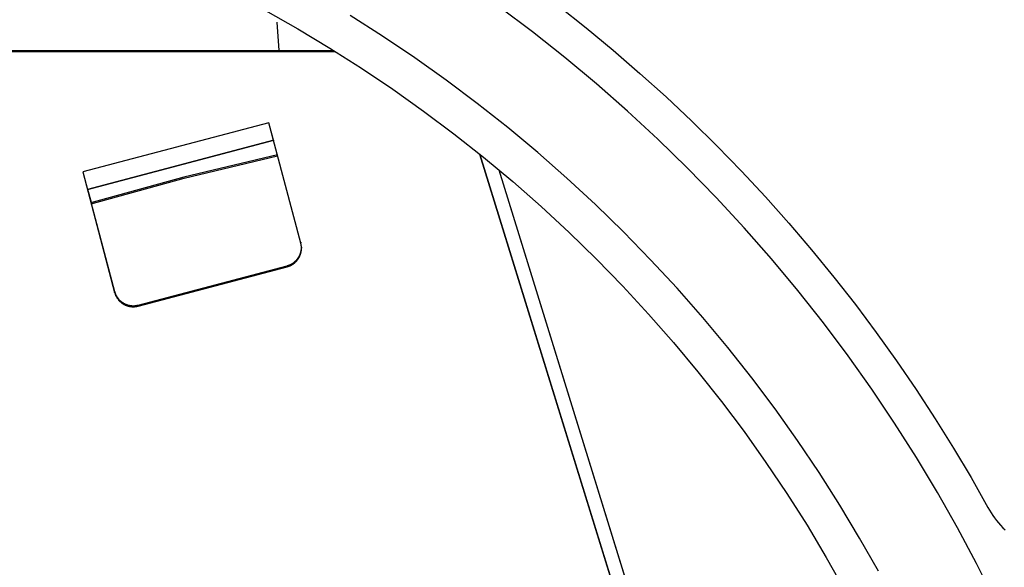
# Model space of a CAD drawing. Header units: millimetres. Extents: x -7950 to -6950, y 4408 to 5408.
# Tile 102 of 111: x -7137 to -7086, y 5152 to 5180. Entities that reach past the tile are written whole.
import ezdxf

# ---------------------------------------------------------------- set-up
doc = ezdxf.new("R2010")
doc.units = ezdxf.units.MM
doc.layers.add('SHOW Mini_Barndoor 002', color=7, linetype='Continuous', true_color=0x000000)

msp = doc.modelspace()

# ---------------------------------------------------------------- linework, layer by layer
at = {"layer": 'SHOW Mini_Barndoor 002', "color": 18, "lineweight": -3, "true_color": 0x000000}
for points in [[(-7124.65, 5180.533), (-7122.96, 5179.576), (-7121.289, 5178.573), (-7119.64, 5177.525), (-7118.014, 5176.432), (-7116.413, 5175.295), (-7114.838, 5174.114), (-7113.292, 5172.892), (-7111.776, 5171.628), (-7110.292, 5170.324), (-7108.84, 5168.982), (-7107.424, 5167.601), (-7106.044, 5166.185), (-7104.701, 5164.734), (-7103.397, 5163.249), (-7102.134, 5161.733), (-7100.911, 5160.187), (-7099.731, 5158.612), (-7098.594, 5157.011), (-7097.501, 5155.385), (-7096.452, 5153.736), (-7095.449, 5152.066), (-7094.493, 5150.376)], [(-7086.691, 5149.872), (-7087.631, 5151.746), (-7088.621, 5153.603), (-7089.662, 5155.441), (-7090.752, 5157.258), (-7091.893, 5159.051), (-7093.082, 5160.82), (-7094.319, 5162.562), (-7095.602, 5164.274), (-7096.932, 5165.956), (-7098.307, 5167.605), (-7099.725, 5169.22), (-7101.185, 5170.798), (-7102.686, 5172.339), (-7104.227, 5173.84), (-7105.806, 5175.301), (-7107.42, 5176.719), (-7109.069, 5178.093), (-7110.751, 5179.423), (-7112.464, 5180.707)], [(-7109.396, 5180.777), (-7107.957, 5179.638), (-7106.542, 5178.466), (-7105.152, 5177.264), (-7103.789, 5176.033), (-7102.453, 5174.772), (-7101.145, 5173.484), (-7099.866, 5172.168), (-7098.617, 5170.827), (-7097.399, 5169.46), (-7096.212, 5168.07), (-7095.057, 5166.657), (-7093.934, 5165.222), (-7092.845, 5163.766), (-7091.79, 5162.29), (-7090.769, 5160.797), (-7089.782, 5159.286), (-7088.831, 5157.759), (-7087.915, 5156.217), (-7087.035, 5154.662)], [(-7092.74, 5151.339), (-7093.722, 5153.073), (-7094.751, 5154.787), (-7095.827, 5156.48), (-7096.948, 5158.148), (-7098.115, 5159.791), (-7099.326, 5161.407), (-7100.581, 5162.994), (-7101.878, 5164.55), (-7103.216, 5166.073), (-7104.593, 5167.562), (-7106.01, 5169.016), (-7107.463, 5170.432), (-7108.953, 5171.81), (-7110.476, 5173.148), (-7112.032, 5174.444), (-7113.618, 5175.699), (-7115.234, 5176.91), (-7116.877, 5178.077), (-7118.546, 5179.199), (-7120.238, 5180.275)], [(-7123.938, 5178.457), (-7124.044, 5179.929)], [(-7198.766, 5178.456), (-7121.101, 5178.456)], [(-7198.769, 5178.404), (-7121.016, 5178.404)], [(-7124.468, 5174.693), (-7134.163, 5172.132)], [(-7124.238, 5173.852), (-7124.468, 5174.693)], [(-7122.806, 5168.418), (-7124.468, 5174.693)], [(-7133.907, 5171.219), (-7124.214, 5173.78)], [(-7124.213, 5173.779), (-7133.907, 5171.217)], [(-7124.026, 5173.025), (-7128.889, 5171.856), (-7133.737, 5170.524)], [(-7133.724, 5170.475), (-7128.876, 5171.807), (-7124.013, 5172.975)], [(-7113.501, 5173.061), (-7088.294, 5091.541)], [(-7113.48, 5173.044), (-7088.286, 5091.567)], [(-7134.163, 5172.132), (-7133.986, 5171.481), (-7133.929, 5171.28), (-7133.92, 5171.252), (-7133.914, 5171.232), (-7133.911, 5171.225), (-7133.91, 5171.223), (-7133.909, 5171.221), (-7133.909, 5171.22), (-7133.909, 5171.219), (-7133.908, 5171.219), (-7133.908, 5171.219), (-7133.908, 5171.218), (-7133.908, 5171.218), (-7133.908, 5171.218), (-7133.908, 5171.218), (-7133.908, 5171.218), (-7133.908, 5171.218), (-7133.907, 5171.217), (-7133.907, 5171.217), (-7133.907, 5171.217), (-7133.907, 5171.217)], [(-7134.163, 5172.132), (-7132.5, 5165.857)], [(-7112.502, 5172.241), (-7087.924, 5092.81)], [(-7087.916, 5092.837), (-7112.48, 5172.223)], [(-7133.907, 5171.217), (-7133.907, 5171.217), (-7133.907, 5171.217), (-7133.907, 5171.217), (-7133.907, 5171.217), (-7133.907, 5171.217), (-7133.907, 5171.217), (-7133.907, 5171.217), (-7133.907, 5171.217), (-7133.907, 5171.217), (-7133.907, 5171.217), (-7133.907, 5171.217), (-7133.907, 5171.217), (-7133.907, 5171.217), (-7133.907, 5171.217), (-7133.907, 5171.217), (-7133.907, 5171.217), (-7133.907, 5171.217), (-7133.907, 5171.217), (-7133.907, 5171.217), (-7133.907, 5171.217), (-7133.907, 5171.217), (-7133.907, 5171.217), (-7133.907, 5171.217), (-7133.907, 5171.217), (-7133.907, 5171.217), (-7133.907, 5171.217), (-7133.907, 5171.217), (-7133.907, 5171.217), (-7133.907, 5171.218), (-7133.907, 5171.218), (-7133.907, 5171.218), (-7133.907, 5171.218), (-7133.907, 5171.218), (-7133.907, 5171.218), (-7133.907, 5171.218), (-7133.907, 5171.218), (-7133.907, 5171.218), (-7133.907, 5171.218), (-7133.907, 5171.218), (-7133.907, 5171.218), (-7133.907, 5171.218), (-7133.907, 5171.218), (-7133.907, 5171.218), (-7133.907, 5171.218), (-7133.907, 5171.218), (-7133.907, 5171.218), (-7133.907, 5171.218), (-7133.907, 5171.218), (-7133.907, 5171.218), (-7133.907, 5171.218), (-7133.907, 5171.219), (-7133.907, 5171.219), (-7133.907, 5171.219)], [(-7133.907, 5171.219), (-7132.5, 5165.909)], [(-7133.704, 5170.533), (-7133.887, 5171.224)], [(-7133.874, 5171.226), (-7133.874, 5171.227)], [(-7123.517, 5167.25), (-7123.498, 5167.255), (-7123.48, 5167.26), (-7123.461, 5167.266), (-7123.443, 5167.272), (-7123.425, 5167.279), (-7123.406, 5167.286), (-7123.388, 5167.293), (-7123.369, 5167.301), (-7123.351, 5167.309), (-7123.333, 5167.318), (-7123.315, 5167.327), (-7123.297, 5167.337), (-7123.279, 5167.346), (-7123.262, 5167.357), (-7123.244, 5167.367), (-7123.227, 5167.378), (-7123.209, 5167.39), (-7123.192, 5167.402), (-7123.175, 5167.414), (-7123.159, 5167.427), (-7123.142, 5167.44), (-7123.126, 5167.453), (-7123.11, 5167.467), (-7123.095, 5167.481), (-7123.079, 5167.495), (-7123.064, 5167.51), (-7123.049, 5167.525), (-7123.035, 5167.541), (-7123.021, 5167.557), (-7123.007, 5167.573), (-7122.993, 5167.589), (-7122.98, 5167.606), (-7122.967, 5167.623), (-7122.955, 5167.64), (-7122.943, 5167.658), (-7122.931, 5167.675), (-7122.92, 5167.693), (-7122.909, 5167.711), (-7122.899, 5167.73), (-7122.889, 5167.748), (-7122.879, 5167.767), (-7122.87, 5167.786), (-7122.861, 5167.805), (-7122.852, 5167.824), (-7122.844, 5167.843), (-7122.837, 5167.863), (-7122.83, 5167.882), (-7122.823, 5167.902), (-7122.817, 5167.921), (-7122.811, 5167.941), (-7122.806, 5167.961), (-7122.801, 5167.981), (-7122.796, 5168), (-7122.792, 5168.02), (-7122.788, 5168.04), (-7122.785, 5168.06), (-7122.782, 5168.079), (-7122.779, 5168.099), (-7122.777, 5168.118), (-7122.776, 5168.138), (-7122.774, 5168.157), (-7122.773, 5168.177), (-7122.773, 5168.196), (-7122.773, 5168.215)], [(-7122.806, 5168.47), (-7122.806, 5168.418)], [(-7122.773, 5168.163), (-7122.773, 5168.195), (-7122.775, 5168.227), (-7122.777, 5168.259), (-7122.781, 5168.291), (-7122.786, 5168.323), (-7122.791, 5168.355), (-7122.798, 5168.387), (-7122.806, 5168.418)], [(-7122.773, 5168.215), (-7122.773, 5168.163)], [(-7123.517, 5167.197), (-7123.498, 5167.202), (-7123.48, 5167.208), (-7123.461, 5167.214), (-7123.443, 5167.22), (-7123.425, 5167.226), (-7123.406, 5167.234), (-7123.388, 5167.241), (-7123.369, 5167.249), (-7123.351, 5167.257), (-7123.333, 5167.266), (-7123.315, 5167.275), (-7123.297, 5167.284), (-7123.279, 5167.294), (-7123.262, 5167.304), (-7123.244, 5167.315), (-7123.227, 5167.326), (-7123.209, 5167.338), (-7123.192, 5167.349), (-7123.175, 5167.362), (-7123.159, 5167.374), (-7123.142, 5167.387), (-7123.126, 5167.401), (-7123.11, 5167.414), (-7123.095, 5167.429), (-7123.079, 5167.443), (-7123.064, 5167.458), (-7123.049, 5167.473), (-7123.035, 5167.489), (-7123.021, 5167.504), (-7123.007, 5167.52), (-7122.993, 5167.537), (-7122.98, 5167.554), (-7122.967, 5167.57), (-7122.955, 5167.588), (-7122.943, 5167.605), (-7122.931, 5167.623), (-7122.92, 5167.641), (-7122.909, 5167.659), (-7122.899, 5167.677), (-7122.889, 5167.696), (-7122.879, 5167.715), (-7122.87, 5167.734), (-7122.861, 5167.753), (-7122.852, 5167.772), (-7122.844, 5167.791), (-7122.837, 5167.81), (-7122.83, 5167.83), (-7122.823, 5167.85), (-7122.817, 5167.869), (-7122.811, 5167.889), (-7122.806, 5167.909), (-7122.801, 5167.928), (-7122.796, 5167.948), (-7122.792, 5167.968), (-7122.788, 5167.988), (-7122.785, 5168.007), (-7122.782, 5168.027), (-7122.779, 5168.047), (-7122.777, 5168.066), (-7122.776, 5168.086), (-7122.774, 5168.105), (-7122.773, 5168.124), (-7122.773, 5168.144), (-7122.773, 5168.163)], [(-7131.278, 5165.199), (-7123.517, 5167.25)], [(-7131.278, 5165.147), (-7123.517, 5167.197)], [(-7123.517, 5167.197), (-7123.517, 5167.25)], [(-7132.5, 5165.857), (-7132.5, 5165.909)], [(-7132.5, 5165.909), (-7132.494, 5165.888), (-7132.488, 5165.866), (-7132.481, 5165.845), (-7132.473, 5165.823), (-7132.465, 5165.802), (-7132.456, 5165.78), (-7132.447, 5165.759), (-7132.437, 5165.738), (-7132.427, 5165.716), (-7132.416, 5165.695), (-7132.405, 5165.674), (-7132.392, 5165.653), (-7132.38, 5165.633), (-7132.366, 5165.612), (-7132.353, 5165.592), (-7132.338, 5165.572), (-7132.323, 5165.552), (-7132.307, 5165.532), (-7132.291, 5165.513), (-7132.275, 5165.494), (-7132.257, 5165.476), (-7132.24, 5165.458), (-7132.221, 5165.44), (-7132.203, 5165.422), (-7132.183, 5165.406), (-7132.164, 5165.389), (-7132.143, 5165.373), (-7132.123, 5165.358), (-7132.102, 5165.343), (-7132.08, 5165.328), (-7132.058, 5165.315), (-7132.036, 5165.301), (-7132.014, 5165.289), (-7131.991, 5165.276), (-7131.968, 5165.265), (-7131.944, 5165.254), (-7131.92, 5165.244), (-7131.897, 5165.234), (-7131.873, 5165.225), (-7131.848, 5165.217), (-7131.824, 5165.209), (-7131.799, 5165.202), (-7131.775, 5165.195), (-7131.75, 5165.19), (-7131.726, 5165.184), (-7131.701, 5165.18), (-7131.676, 5165.176), (-7131.651, 5165.173), (-7131.627, 5165.17), (-7131.602, 5165.168), (-7131.578, 5165.167), (-7131.553, 5165.166), (-7131.529, 5165.166), (-7131.505, 5165.166), (-7131.481, 5165.167), (-7131.458, 5165.169), (-7131.434, 5165.171), (-7131.411, 5165.173), (-7131.388, 5165.176), (-7131.366, 5165.18), (-7131.343, 5165.184), (-7131.321, 5165.189), (-7131.299, 5165.194), (-7131.278, 5165.199)], [(-7132.5, 5165.857), (-7132.494, 5165.835), (-7132.488, 5165.814), (-7132.481, 5165.793), (-7132.473, 5165.771), (-7132.465, 5165.75), (-7132.456, 5165.728), (-7132.447, 5165.707), (-7132.437, 5165.685), (-7132.427, 5165.664), (-7132.416, 5165.643), (-7132.405, 5165.622), (-7132.392, 5165.601), (-7132.38, 5165.58), (-7132.366, 5165.56), (-7132.353, 5165.539), (-7132.338, 5165.519), (-7132.323, 5165.5), (-7132.307, 5165.48), (-7132.291, 5165.461), (-7132.275, 5165.442), (-7132.257, 5165.423), (-7132.24, 5165.405), (-7132.221, 5165.387), (-7132.203, 5165.37), (-7132.183, 5165.353), (-7132.164, 5165.337), (-7132.143, 5165.321), (-7132.123, 5165.305), (-7132.102, 5165.29), (-7132.08, 5165.276), (-7132.058, 5165.262), (-7132.036, 5165.249), (-7132.014, 5165.236), (-7131.991, 5165.224), (-7131.968, 5165.213), (-7131.944, 5165.202), (-7131.92, 5165.191), (-7131.897, 5165.182), (-7131.873, 5165.173), (-7131.848, 5165.164), (-7131.824, 5165.157), (-7131.799, 5165.15), (-7131.775, 5165.143), (-7131.75, 5165.137), (-7131.726, 5165.132), (-7131.701, 5165.128), (-7131.676, 5165.124), (-7131.651, 5165.121), (-7131.627, 5165.118), (-7131.602, 5165.116), (-7131.578, 5165.115), (-7131.553, 5165.114), (-7131.529, 5165.114), (-7131.505, 5165.114), (-7131.481, 5165.115), (-7131.458, 5165.116), (-7131.434, 5165.118), (-7131.411, 5165.121), (-7131.388, 5165.124), (-7131.366, 5165.128), (-7131.343, 5165.132), (-7131.321, 5165.136), (-7131.299, 5165.141), (-7131.278, 5165.147)], [(-7131.278, 5165.147), (-7131.278, 5165.199)], [(-7087.035, 5154.662), (-7086.956, 5154.523), (-7086.871, 5154.386), (-7086.782, 5154.251), (-7086.687, 5154.118), (-7086.588, 5153.987), (-7086.483, 5153.859), (-7086.374, 5153.734), (-7086.26, 5153.611), (-7086.142, 5153.492)]]:
    msp.add_lwpolyline(points, dxfattribs=at)

doc.saveas('drawing.dxf')
